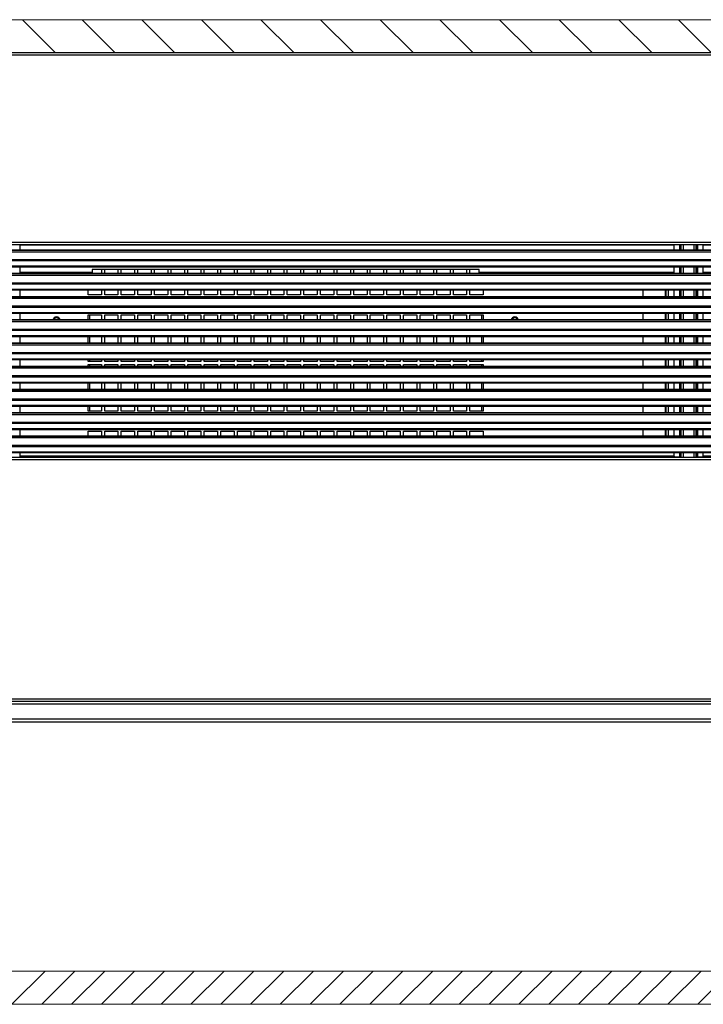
# Model space of a CAD drawing. Header units: millimetres. Extents: x 318 to 5748, y 437 to 3804.
# Tile 4 of 20: x 1845 to 2257, y 1766 to 2360. Entities that reach past the tile are written whole.
import ezdxf

# ---------------------------------------------------------------- set-up
doc = ezdxf.new("R2010")
doc.units = ezdxf.units.MM
doc.header["$LTSCALE"] = 5

# ---------------------------------------------------------------- blocks, each defined once
blk = doc.blocks.new('SW_HATCH_0')
at = {"color": 0, "linetype": 'Continuous', "lineweight": 0}
for p, q in [((235.16, 16.28), (255.16, -3.72)), ((271.09, 16.28), (291.09, -3.72)), ((307.01, 16.28), (327.01, -3.72)), ((342.93, 16.28), (362.93, -3.72)), ((378.85, 16.28), (398.85, -3.72)), ((414.77, 16.28), (434.77, -3.72)), ((450.69, 16.28), (470.69, -3.72)), ((486.61, 16.28), (506.61, -3.72)), ((522.53, 16.28), (542.53, -3.72)), ((558.45, 16.28), (578.45, -3.72)), ((594.38, 16.28), (614.38, -3.72)), ((630.3, 16.28), (650.3, -3.72))]:
    blk.add_line(p, q, dxfattribs=at)
blk = doc.blocks.new('SW_HATCH_2')
at = {"color": 0, "linetype": 'Continuous', "lineweight": 0}
for p, q in [((-1023.75, 0), (-1003.75, 20)), ((-1005.79, 0), (-985.79, 20)), ((-987.83, 0), (-967.83, 20)), ((-969.87, 0), (-949.87, 20)), ((-951.91, 0), (-931.91, 20)), ((-933.95, 0), (-913.95, 20)), ((-915.99, 0), (-895.99, 20)), ((-898.03, 0), (-878.03, 20)), ((-880.07, 0), (-860.07, 20)), ((-862.1, 0), (-842.1, 20)), ((-844.14, 0), (-824.14, 20)), ((-826.18, 0), (-806.18, 20)), ((-808.22, 0), (-788.22, 20)), ((-790.26, 0), (-770.26, 20)), ((-772.3, 0), (-752.3, 20)), ((-754.34, 0), (-734.34, 20)), ((-736.38, 0), (-716.38, 20)), ((-718.42, 0), (-698.42, 20)), ((-700.46, 0), (-680.46, 20)), ((-682.5, 0), (-662.5, 20)), ((-664.54, 0), (-644.54, 20)), ((-646.58, 0), (-626.58, 20)), ((-628.62, 0), (-608.62, 20)), ((-610.66, 0), (-590.66, 20))]:
    blk.add_line(p, q, dxfattribs=at)

msp = doc.modelspace()

# ---------------------------------------------------------------- linework, layer by layer
at = {"color": 7, "linetype": 'Continuous', "lineweight": 18}
for p, q in [((2884.39, 2359.8), (1611.48, 2359.8)), ((1611.48, 2339.8), (2884.39, 2339.8))]:
    msp.add_line(p, q, dxfattribs=at)
at = {"color": 7, "linetype": 'Continuous', "lineweight": 25}
for p, q in [((2700.39, 2339.8), (1795.39, 2339.8)), ((1795.39, 2338.6), (2700.39, 2338.6)), ((2700.39, 2225.6), (1795.39, 2225.6)), ((1795.39, 2224.4), (2700.39, 2224.4)), ((2699.44, 2220.86), (1796.44, 2220.86)), ((1796.44, 2220.83), (2699.44, 2220.83)), ((1796.44, 2219.93), (2699.44, 2219.93)), ((1845.25, 2220.86), (1845.25, 2224.4)), ((2239.13, 2220.86), (2239.13, 2224.4)), ((2242.63, 2224.2), (2242.63, 2224.4)), ((2243.13, 2224.2), (2242.63, 2224.2)), ((2243.13, 2224.2), (2243.13, 2220.86)), ((2243.36, 2224.2), (2243.13, 2224.2)), ((2244.85, 2224.2), (2243.36, 2224.2)), ((2251.02, 2224.2), (2244.85, 2224.2)), ((2252.52, 2224.2), (2251.02, 2224.2)), ((2252.75, 2224.2), (2252.52, 2224.2)), ((2252.75, 2224.2), (2252.75, 2220.86)), ((2252.75, 2224.2), (2253.24, 2224.2)), ((2253.24, 2224.4), (2253.24, 2224.2)), ((2256.75, 2220.86), (2256.75, 2224.4)), ((1796.44, 2215.31), (2699.44, 2215.31)), ((1796.44, 2214.6), (2699.44, 2214.6)), ((2699.44, 2211.22), (1796.44, 2211.22)), ((1796.44, 2210.93), (2699.44, 2210.93)), ((1845.25, 2206.86), (1845.25, 2210.93)), ((1888.69, 2207.4), (1845.25, 2207.4)), ((1886.19, 2206.86), (1886.19, 2207.4)), ((2121.69, 2209.33), (1888.69, 2209.33)), ((1888.69, 2209.33), (1888.69, 2207.4)), ((1894.19, 2209.33), (1894.19, 2206.86)), ((1896.19, 2206.86), (1896.19, 2209.33)), ((1904.19, 2209.33), (1904.19, 2206.86)), ((1906.19, 2206.86), (1906.19, 2209.33)), ((1914.19, 2209.33), (1914.19, 2206.86)), ((1916.19, 2206.86), (1916.19, 2209.33)), ((1924.19, 2209.33), (1924.19, 2206.86)), ((1926.19, 2206.86), (1926.19, 2209.33)), ((1934.19, 2209.33), (1934.19, 2206.86)), ((1936.19, 2206.86), (1936.19, 2209.33)), ((1944.19, 2209.33), (1944.19, 2206.86)), ((1946.19, 2206.86), (1946.19, 2209.33)), ((1954.19, 2209.33), (1954.19, 2206.86)), ((1956.19, 2206.86), (1956.19, 2209.33)), ((1964.19, 2209.33), (1964.19, 2206.86)), ((1966.19, 2206.86), (1966.19, 2209.33)), ((1974.19, 2209.33), (1974.19, 2206.86)), ((1976.19, 2206.86), (1976.19, 2209.33)), ((1984.19, 2209.33), (1984.19, 2206.86)), ((1986.19, 2206.86), (1986.19, 2209.33)), ((1994.19, 2209.33), (1994.19, 2206.86)), ((1996.19, 2206.86), (1996.19, 2209.33)), ((2004.19, 2209.33), (2004.19, 2206.86)), ((2006.19, 2206.86), (2006.19, 2209.33)), ((2014.19, 2209.33), (2014.19, 2206.86)), ((2016.19, 2206.86), (2016.19, 2209.33)), ((2024.19, 2209.33), (2024.19, 2206.86)), ((2026.19, 2206.86), (2026.19, 2209.33)), ((2034.19, 2209.33), (2034.19, 2206.86)), ((2036.19, 2206.86), (2036.19, 2209.33)), ((2044.19, 2209.33), (2044.19, 2206.86)), ((2046.19, 2206.86), (2046.19, 2209.33)), ((2054.19, 2209.33), (2054.19, 2206.86)), ((2056.19, 2206.86), (2056.19, 2209.33)), ((2064.19, 2209.33), (2064.19, 2206.86)), ((2066.19, 2206.86), (2066.19, 2209.33)), ((2074.19, 2209.33), (2074.19, 2206.86)), ((2076.19, 2206.86), (2076.19, 2209.33)), ((2084.19, 2209.33), (2084.19, 2206.86)), ((2086.19, 2206.86), (2086.19, 2209.33)), ((2094.19, 2209.33), (2094.19, 2206.86)), ((2096.19, 2206.86), (2096.19, 2209.33)), ((2104.19, 2209.33), (2104.19, 2206.86)), ((2106.19, 2206.86), (2106.19, 2209.33)), ((2114.19, 2209.33), (2114.19, 2206.86)), ((2116.19, 2206.86), (2116.19, 2209.33)), ((2121.69, 2207.4), (2121.69, 2209.33)), ((2239.13, 2207.4), (2121.69, 2207.4)), ((2124.19, 2207.4), (2124.19, 2206.86)), ((2220.39, 2207.4), (2220.39, 2206.86)), ((2234.39, 2206.86), (2234.39, 2207.4)), ((2239.13, 2206.86), (2239.13, 2210.93)), ((2243.13, 2210.93), (2243.13, 2206.86)), ((2243.36, 2210.81), (2243.18, 2210.81)), ((2244.85, 2210.81), (2243.36, 2210.81)), ((2251.02, 2210.81), (2244.85, 2210.81)), ((2245.92, 2210.93), (2245.99, 2210.81)), ((2249.79, 2210.81), (2249.86, 2210.93)), ((2252.52, 2210.81), (2251.02, 2210.81)), ((2252.69, 2210.81), (2252.52, 2210.81)), ((2252.75, 2210.93), (2252.75, 2206.86)), ((2256.75, 2206.86), (2256.75, 2210.93)), ((2374.09, 2207.4), (2256.75, 2207.4)), ((2699.44, 2206.86), (1796.44, 2206.86)), ((1796.44, 2206.83), (2699.44, 2206.83)), ((1796.44, 2205.93), (2699.44, 2205.93)), ((1796.44, 2201.31), (2699.44, 2201.31)), ((1796.44, 2200.6), (2699.44, 2200.6)), ((2699.44, 2197.22), (1796.44, 2197.22)), ((1796.44, 2196.93), (2699.44, 2196.93)), ((1845.25, 2192.86), (1845.25, 2196.93)), ((1886.19, 2193.91), (1886.19, 2196.93)), ((1894.19, 2196.93), (1894.19, 2193.91)), ((1896.19, 2193.91), (1896.19, 2196.93)), ((1904.19, 2196.93), (1904.19, 2193.91)), ((1906.19, 2193.91), (1906.19, 2196.93)), ((1914.19, 2196.93), (1914.19, 2193.91)), ((1916.19, 2193.91), (1916.19, 2196.93)), ((1924.19, 2196.93), (1924.19, 2193.91)), ((1926.19, 2193.91), (1926.19, 2196.93)), ((1934.19, 2196.93), (1934.19, 2193.91)), ((1936.19, 2193.91), (1936.19, 2196.93)), ((1944.19, 2196.93), (1944.19, 2193.91)), ((1946.19, 2193.91), (1946.19, 2196.93)), ((1954.19, 2196.93), (1954.19, 2193.91)), ((1956.19, 2193.91), (1956.19, 2196.93)), ((1964.19, 2196.93), (1964.19, 2193.91)), ((1966.19, 2193.91), (1966.19, 2196.93)), ((1974.19, 2196.93), (1974.19, 2193.91)), ((1976.19, 2193.91), (1976.19, 2196.93)), ((1984.19, 2196.93), (1984.19, 2193.91)), ((1986.19, 2193.91), (1986.19, 2196.93)), ((1994.19, 2196.93), (1994.19, 2193.91)), ((1996.19, 2193.91), (1996.19, 2196.93)), ((2004.19, 2196.93), (2004.19, 2193.91)), ((2006.19, 2193.91), (2006.19, 2196.93)), ((2014.19, 2196.93), (2014.19, 2193.91)), ((2016.19, 2193.91), (2016.19, 2196.93)), ((2024.19, 2196.93), (2024.19, 2193.91)), ((2026.19, 2193.91), (2026.19, 2196.93)), ((2034.19, 2196.93), (2034.19, 2193.91)), ((2036.19, 2193.91), (2036.19, 2196.93)), ((2044.19, 2196.93), (2044.19, 2193.91)), ((2046.19, 2193.91), (2046.19, 2196.93)), ((2054.19, 2196.93), (2054.19, 2193.91)), ((2056.19, 2193.91), (2056.19, 2196.93)), ((2064.19, 2196.93), (2064.19, 2193.91)), ((2066.19, 2193.91), (2066.19, 2196.93)), ((2074.19, 2196.93), (2074.19, 2193.91)), ((2076.19, 2193.91), (2076.19, 2196.93)), ((2084.19, 2196.93), (2084.19, 2193.91)), ((2086.19, 2193.91), (2086.19, 2196.93)), ((2094.19, 2196.93), (2094.19, 2193.91)), ((2096.19, 2193.91), (2096.19, 2196.93)), ((2104.19, 2196.93), (2104.19, 2193.91)), ((2106.19, 2193.91), (2106.19, 2196.93)), ((2114.19, 2196.93), (2114.19, 2193.91)), ((2116.19, 2193.91), (2116.19, 2196.93)), ((2124.19, 2196.93), (2124.19, 2193.91)), ((2220.39, 2196.93), (2220.39, 2192.86)), ((2234.39, 2192.86), (2234.39, 2196.93)), ((2239.13, 2192.86), (2239.13, 2196.93)), ((2243.13, 2196.93), (2243.13, 2192.86)), ((2243.36, 2196.81), (2243.18, 2196.81)), ((2244.85, 2196.81), (2243.36, 2196.81)), ((2251.02, 2196.81), (2244.85, 2196.81)), ((2252.52, 2196.81), (2251.02, 2196.81)), ((2252.69, 2196.81), (2252.52, 2196.81)), ((2252.75, 2196.93), (2252.75, 2192.86)), ((2256.75, 2192.86), (2256.75, 2196.93)), ((2699.44, 2192.86), (1796.44, 2192.86)), ((1796.44, 2192.83), (2699.44, 2192.83)), ((1796.44, 2191.93), (2699.44, 2191.93)), ((1894.19, 2193.91), (1886.19, 2193.91)), ((1904.19, 2193.91), (1896.19, 2193.91)), ((1914.19, 2193.91), (1906.19, 2193.91)), ((1924.19, 2193.91), (1916.19, 2193.91)), ((1934.19, 2193.91), (1926.19, 2193.91)), ((1944.19, 2193.91), (1936.19, 2193.91)), ((1954.19, 2193.91), (1946.19, 2193.91)), ((1964.19, 2193.91), (1956.19, 2193.91)), ((1974.19, 2193.91), (1966.19, 2193.91)), ((1984.19, 2193.91), (1976.19, 2193.91)), ((1994.19, 2193.91), (1986.19, 2193.91)), ((2004.19, 2193.91), (1996.19, 2193.91)), ((2014.19, 2193.91), (2006.19, 2193.91)), ((2024.19, 2193.91), (2016.19, 2193.91)), ((2034.19, 2193.91), (2026.19, 2193.91)), ((2044.19, 2193.91), (2036.19, 2193.91)), ((2054.19, 2193.91), (2046.19, 2193.91)), ((2064.19, 2193.91), (2056.19, 2193.91)), ((2074.19, 2193.91), (2066.19, 2193.91)), ((2084.19, 2193.91), (2076.19, 2193.91)), ((2094.19, 2193.91), (2086.19, 2193.91)), ((2104.19, 2193.91), (2096.19, 2193.91)), ((2114.19, 2193.91), (2106.19, 2193.91)), ((2124.19, 2193.91), (2116.19, 2193.91)), ((1796.44, 2187.31), (2699.44, 2187.31)), ((1796.44, 2186.6), (2699.44, 2186.6)), ((2699.44, 2183.22), (1796.44, 2183.22)), ((1796.44, 2182.93), (2699.44, 2182.93)), ((2699.44, 2178.86), (1796.44, 2178.86)), ((1796.44, 2178.83), (2699.44, 2178.83)), ((1796.44, 2177.93), (2699.44, 2177.93)), ((1845.25, 2178.86), (1845.25, 2182.93)), ((1886.19, 2181.91), (1894.19, 2181.91)), ((1886.19, 2178.86), (1886.19, 2181.91)), ((1894.19, 2181.91), (1894.19, 2178.86)), ((1896.19, 2181.91), (1904.19, 2181.91)), ((1896.19, 2178.86), (1896.19, 2181.91)), ((1904.19, 2181.91), (1904.19, 2178.86)), ((1906.19, 2181.91), (1914.19, 2181.91)), ((1906.19, 2178.86), (1906.19, 2181.91)), ((1914.19, 2181.91), (1914.19, 2178.86)), ((1916.19, 2181.91), (1924.19, 2181.91)), ((1916.19, 2178.86), (1916.19, 2181.91)), ((1924.19, 2181.91), (1924.19, 2178.86)), ((1926.19, 2181.91), (1934.19, 2181.91)), ((1926.19, 2178.86), (1926.19, 2181.91)), ((1934.19, 2181.91), (1934.19, 2178.86)), ((1936.19, 2181.91), (1944.19, 2181.91)), ((1936.19, 2178.86), (1936.19, 2181.91)), ((1944.19, 2181.91), (1944.19, 2178.86)), ((1946.19, 2181.91), (1954.19, 2181.91)), ((1946.19, 2178.86), (1946.19, 2181.91)), ((1954.19, 2181.91), (1954.19, 2178.86)), ((1956.19, 2181.91), (1964.19, 2181.91)), ((1956.19, 2178.86), (1956.19, 2181.91)), ((1964.19, 2181.91), (1964.19, 2178.86)), ((1966.19, 2181.91), (1974.19, 2181.91)), ((1966.19, 2178.86), (1966.19, 2181.91)), ((1974.19, 2181.91), (1974.19, 2178.86)), ((1976.19, 2181.91), (1984.19, 2181.91)), ((1976.19, 2178.86), (1976.19, 2181.91)), ((1984.19, 2181.91), (1984.19, 2178.86)), ((1986.19, 2181.91), (1994.19, 2181.91)), ((1986.19, 2178.86), (1986.19, 2181.91)), ((1994.19, 2181.91), (1994.19, 2178.86)), ((1996.19, 2181.91), (2004.19, 2181.91)), ((1996.19, 2178.86), (1996.19, 2181.91)), ((2004.19, 2181.91), (2004.19, 2178.86)), ((2006.19, 2181.91), (2014.19, 2181.91)), ((2006.19, 2178.86), (2006.19, 2181.91)), ((2014.19, 2181.91), (2014.19, 2178.86)), ((2016.19, 2181.91), (2024.19, 2181.91)), ((2016.19, 2178.86), (2016.19, 2181.91)), ((2024.19, 2181.91), (2024.19, 2178.86)), ((2026.19, 2181.91), (2034.19, 2181.91)), ((2026.19, 2178.86), (2026.19, 2181.91)), ((2034.19, 2181.91), (2034.19, 2178.86)), ((2036.19, 2181.91), (2044.19, 2181.91)), ((2036.19, 2178.86), (2036.19, 2181.91)), ((2044.19, 2181.91), (2044.19, 2178.86)), ((2046.19, 2181.91), (2054.19, 2181.91)), ((2046.19, 2178.86), (2046.19, 2181.91)), ((2054.19, 2181.91), (2054.19, 2178.86)), ((2056.19, 2181.91), (2064.19, 2181.91)), ((2056.19, 2178.86), (2056.19, 2181.91)), ((2064.19, 2181.91), (2064.19, 2178.86)), ((2066.19, 2181.91), (2074.19, 2181.91)), ((2066.19, 2178.86), (2066.19, 2181.91)), ((2074.19, 2181.91), (2074.19, 2178.86)), ((2076.19, 2181.91), (2084.19, 2181.91)), ((2076.19, 2178.86), (2076.19, 2181.91)), ((2084.19, 2181.91), (2084.19, 2178.86)), ((2086.19, 2181.91), (2094.19, 2181.91)), ((2086.19, 2178.86), (2086.19, 2181.91)), ((2094.19, 2181.91), (2094.19, 2178.86)), ((2096.19, 2181.91), (2104.19, 2181.91)), ((2096.19, 2178.86), (2096.19, 2181.91)), ((2104.19, 2181.91), (2104.19, 2178.86)), ((2106.19, 2181.91), (2114.19, 2181.91)), ((2106.19, 2178.86), (2106.19, 2181.91)), ((2114.19, 2181.91), (2114.19, 2178.86)), ((2116.19, 2181.91), (2124.19, 2181.91)), ((2116.19, 2178.86), (2116.19, 2181.91)), ((2124.19, 2181.91), (2124.19, 2178.86)), ((2220.39, 2182.93), (2220.39, 2178.86)), ((2234.39, 2178.86), (2234.39, 2182.93)), ((2239.13, 2178.86), (2239.13, 2182.93)), ((2243.13, 2182.93), (2243.13, 2178.86)), ((2243.36, 2182.81), (2243.18, 2182.81)), ((2244.85, 2182.81), (2243.36, 2182.81)), ((2251.02, 2182.81), (2244.85, 2182.81)), ((2252.52, 2182.81), (2251.02, 2182.81)), ((2252.69, 2182.81), (2252.52, 2182.81)), ((2252.75, 2182.93), (2252.75, 2178.86)), ((2256.75, 2178.86), (2256.75, 2182.93)), ((1796.44, 2173.31), (2699.44, 2173.31)), ((1796.44, 2172.6), (2699.44, 2172.6)), ((2699.44, 2169.22), (1796.44, 2169.22)), ((1796.44, 2168.93), (2699.44, 2168.93)), ((1845.25, 2164.86), (1845.25, 2168.93)), ((1886.19, 2164.86), (1886.19, 2168.93)), ((1894.19, 2168.93), (1894.19, 2164.86)), ((1896.19, 2164.86), (1896.19, 2168.93)), ((1904.19, 2168.93), (1904.19, 2164.86)), ((1906.19, 2164.86), (1906.19, 2168.93)), ((1914.19, 2168.93), (1914.19, 2164.86)), ((1916.19, 2164.86), (1916.19, 2168.93)), ((1924.19, 2168.93), (1924.19, 2164.86)), ((1926.19, 2164.86), (1926.19, 2168.93)), ((1934.19, 2168.93), (1934.19, 2164.86)), ((1936.19, 2164.86), (1936.19, 2168.93)), ((1944.19, 2168.93), (1944.19, 2164.86)), ((1946.19, 2164.86), (1946.19, 2168.93)), ((1954.19, 2168.93), (1954.19, 2164.86)), ((1956.19, 2164.86), (1956.19, 2168.93)), ((1964.19, 2168.93), (1964.19, 2164.86)), ((1966.19, 2164.86), (1966.19, 2168.93)), ((1974.19, 2168.93), (1974.19, 2164.86)), ((1976.19, 2164.86), (1976.19, 2168.93)), ((1984.19, 2168.93), (1984.19, 2164.86)), ((1986.19, 2164.86), (1986.19, 2168.93)), ((1994.19, 2168.93), (1994.19, 2164.86)), ((1996.19, 2164.86), (1996.19, 2168.93)), ((2004.19, 2168.93), (2004.19, 2164.86)), ((2006.19, 2164.86), (2006.19, 2168.93)), ((2014.19, 2168.93), (2014.19, 2164.86)), ((2016.19, 2164.86), (2016.19, 2168.93)), ((2024.19, 2168.93), (2024.19, 2164.86)), ((2026.19, 2164.86), (2026.19, 2168.93)), ((2034.19, 2168.93), (2034.19, 2164.86)), ((2036.19, 2164.86), (2036.19, 2168.93)), ((2044.19, 2168.93), (2044.19, 2164.86)), ((2046.19, 2164.86), (2046.19, 2168.93)), ((2054.19, 2168.93), (2054.19, 2164.86)), ((2056.19, 2164.86), (2056.19, 2168.93)), ((2064.19, 2168.93), (2064.19, 2164.86)), ((2066.19, 2164.86), (2066.19, 2168.93)), ((2074.19, 2168.93), (2074.19, 2164.86)), ((2076.19, 2164.86), (2076.19, 2168.93)), ((2084.19, 2168.93), (2084.19, 2164.86)), ((2086.19, 2164.86), (2086.19, 2168.93)), ((2094.19, 2168.93), (2094.19, 2164.86)), ((2096.19, 2164.86), (2096.19, 2168.93)), ((2104.19, 2168.93), (2104.19, 2164.86)), ((2106.19, 2164.86), (2106.19, 2168.93)), ((2114.19, 2168.93), (2114.19, 2164.86)), ((2116.19, 2164.86), (2116.19, 2168.93)), ((2124.19, 2168.93), (2124.19, 2164.86)), ((2220.39, 2168.93), (2220.39, 2164.86)), ((2234.39, 2164.86), (2234.39, 2168.93)), ((2239.13, 2164.86), (2239.13, 2168.93)), ((2243.13, 2168.93), (2243.13, 2164.86)), ((2243.36, 2168.81), (2243.18, 2168.81)), ((2244.85, 2168.81), (2243.36, 2168.81)), ((2251.02, 2168.81), (2244.85, 2168.81)), ((2252.52, 2168.81), (2251.02, 2168.81)), ((2252.69, 2168.81), (2252.52, 2168.81)), ((2252.75, 2168.93), (2252.75, 2164.86)), ((2256.75, 2164.86), (2256.75, 2168.93)), ((2699.44, 2164.86), (1796.44, 2164.86)), ((1796.44, 2164.83), (2699.44, 2164.83)), ((1796.44, 2163.93), (2699.44, 2163.93)), ((1796.44, 2159.31), (2699.44, 2159.31)), ((1796.44, 2158.6), (2699.44, 2158.6)), ((2699.44, 2155.22), (1796.44, 2155.22)), ((1796.44, 2154.93), (2699.44, 2154.93)), ((1845.25, 2150.86), (1845.25, 2154.93)), ((1886.19, 2153.91), (1886.19, 2154.93)), ((1894.19, 2154.93), (1894.19, 2153.91)), ((1896.19, 2153.91), (1896.19, 2154.93)), ((1904.19, 2154.93), (1904.19, 2153.91)), ((1906.19, 2153.91), (1906.19, 2154.93)), ((1914.19, 2154.93), (1914.19, 2153.91)), ((1916.19, 2153.91), (1916.19, 2154.93)), ((1924.19, 2154.93), (1924.19, 2153.91)), ((1926.19, 2153.91), (1926.19, 2154.93)), ((1934.19, 2154.93), (1934.19, 2153.91)), ((1936.19, 2153.91), (1936.19, 2154.93)), ((1944.19, 2154.93), (1944.19, 2153.91)), ((1946.19, 2153.91), (1946.19, 2154.93)), ((1954.19, 2154.93), (1954.19, 2153.91)), ((1956.19, 2153.91), (1956.19, 2154.93)), ((1964.19, 2154.93), (1964.19, 2153.91)), ((1966.19, 2153.91), (1966.19, 2154.93)), ((1974.19, 2154.93), (1974.19, 2153.91)), ((1976.19, 2153.91), (1976.19, 2154.93)), ((1984.19, 2154.93), (1984.19, 2153.91)), ((1986.19, 2153.91), (1986.19, 2154.93)), ((1994.19, 2154.93), (1994.19, 2153.91)), ((1996.19, 2153.91), (1996.19, 2154.93)), ((2004.19, 2154.93), (2004.19, 2153.91)), ((2006.19, 2153.91), (2006.19, 2154.93)), ((2014.19, 2154.93), (2014.19, 2153.91)), ((2016.19, 2153.91), (2016.19, 2154.93)), ((2024.19, 2154.93), (2024.19, 2153.91)), ((2026.19, 2153.91), (2026.19, 2154.93)), ((2034.19, 2154.93), (2034.19, 2153.91)), ((2036.19, 2153.91), (2036.19, 2154.93)), ((2044.19, 2154.93), (2044.19, 2153.91)), ((2046.19, 2153.91), (2046.19, 2154.93)), ((2054.19, 2154.93), (2054.19, 2153.91)), ((2056.19, 2153.91), (2056.19, 2154.93)), ((2064.19, 2154.93), (2064.19, 2153.91)), ((2066.19, 2153.91), (2066.19, 2154.93)), ((2074.19, 2154.93), (2074.19, 2153.91)), ((2076.19, 2153.91), (2076.19, 2154.93)), ((2084.19, 2154.93), (2084.19, 2153.91)), ((2086.19, 2153.91), (2086.19, 2154.93)), ((2094.19, 2154.93), (2094.19, 2153.91)), ((2096.19, 2153.91), (2096.19, 2154.93)), ((2104.19, 2154.93), (2104.19, 2153.91)), ((2106.19, 2153.91), (2106.19, 2154.93)), ((2114.19, 2154.93), (2114.19, 2153.91)), ((2116.19, 2153.91), (2116.19, 2154.93)), ((2124.19, 2154.93), (2124.19, 2153.91)), ((2220.39, 2154.93), (2220.39, 2150.86)), ((2234.39, 2150.86), (2234.39, 2154.93)), ((2239.13, 2150.86), (2239.13, 2154.93)), ((2243.13, 2154.93), (2243.13, 2150.86)), ((2243.36, 2154.81), (2243.18, 2154.81)), ((2244.85, 2154.81), (2243.36, 2154.81)), ((2251.02, 2154.81), (2244.85, 2154.81)), ((2252.52, 2154.81), (2251.02, 2154.81)), ((2252.69, 2154.81), (2252.52, 2154.81)), ((2252.75, 2154.93), (2252.75, 2150.86)), ((2256.75, 2150.86), (2256.75, 2154.93)), ((2699.44, 2150.86), (1796.44, 2150.86)), ((1796.44, 2150.83), (2699.44, 2150.83)), ((1796.44, 2149.93), (2699.44, 2149.93)), ((1894.19, 2153.91), (1886.19, 2153.91)), ((1886.19, 2151.91), (1894.19, 2151.91)), ((1886.19, 2150.86), (1886.19, 2151.91)), ((1894.19, 2151.91), (1894.19, 2150.86)), ((1904.19, 2153.91), (1896.19, 2153.91)), ((1896.19, 2151.91), (1904.19, 2151.91)), ((1896.19, 2150.86), (1896.19, 2151.91)), ((1904.19, 2151.91), (1904.19, 2150.86)), ((1914.19, 2153.91), (1906.19, 2153.91)), ((1906.19, 2151.91), (1914.19, 2151.91)), ((1906.19, 2150.86), (1906.19, 2151.91)), ((1914.19, 2151.91), (1914.19, 2150.86)), ((1924.19, 2153.91), (1916.19, 2153.91)), ((1916.19, 2151.91), (1924.19, 2151.91)), ((1916.19, 2150.86), (1916.19, 2151.91)), ((1924.19, 2151.91), (1924.19, 2150.86)), ((1934.19, 2153.91), (1926.19, 2153.91)), ((1926.19, 2151.91), (1934.19, 2151.91)), ((1926.19, 2150.86), (1926.19, 2151.91)), ((1934.19, 2151.91), (1934.19, 2150.86)), ((1944.19, 2153.91), (1936.19, 2153.91)), ((1936.19, 2151.91), (1944.19, 2151.91)), ((1936.19, 2150.86), (1936.19, 2151.91)), ((1944.19, 2151.91), (1944.19, 2150.86)), ((1954.19, 2153.91), (1946.19, 2153.91)), ((1946.19, 2151.91), (1954.19, 2151.91)), ((1946.19, 2150.86), (1946.19, 2151.91)), ((1954.19, 2151.91), (1954.19, 2150.86)), ((1964.19, 2153.91), (1956.19, 2153.91)), ((1956.19, 2151.91), (1964.19, 2151.91)), ((1956.19, 2150.86), (1956.19, 2151.91)), ((1964.19, 2151.91), (1964.19, 2150.86)), ((1974.19, 2153.91), (1966.19, 2153.91)), ((1966.19, 2151.91), (1974.19, 2151.91)), ((1966.19, 2150.86), (1966.19, 2151.91)), ((1974.19, 2151.91), (1974.19, 2150.86)), ((1984.19, 2153.91), (1976.19, 2153.91)), ((1976.19, 2151.91), (1984.19, 2151.91)), ((1976.19, 2150.86), (1976.19, 2151.91)), ((1984.19, 2151.91), (1984.19, 2150.86)), ((1994.19, 2153.91), (1986.19, 2153.91)), ((1986.19, 2151.91), (1994.19, 2151.91)), ((1986.19, 2150.86), (1986.19, 2151.91)), ((1994.19, 2151.91), (1994.19, 2150.86)), ((2004.19, 2153.91), (1996.19, 2153.91)), ((1996.19, 2151.91), (2004.19, 2151.91)), ((1996.19, 2150.86), (1996.19, 2151.91)), ((2004.19, 2151.91), (2004.19, 2150.86)), ((2014.19, 2153.91), (2006.19, 2153.91)), ((2006.19, 2151.91), (2014.19, 2151.91)), ((2006.19, 2150.86), (2006.19, 2151.91)), ((2014.19, 2151.91), (2014.19, 2150.86)), ((2024.19, 2153.91), (2016.19, 2153.91)), ((2016.19, 2151.91), (2024.19, 2151.91)), ((2016.19, 2150.86), (2016.19, 2151.91)), ((2024.19, 2151.91), (2024.19, 2150.86)), ((2034.19, 2153.91), (2026.19, 2153.91)), ((2026.19, 2151.91), (2034.19, 2151.91)), ((2026.19, 2150.86), (2026.19, 2151.91)), ((2034.19, 2151.91), (2034.19, 2150.86)), ((2044.19, 2153.91), (2036.19, 2153.91)), ((2036.19, 2151.91), (2044.19, 2151.91)), ((2036.19, 2150.86), (2036.19, 2151.91)), ((2044.19, 2151.91), (2044.19, 2150.86)), ((2054.19, 2153.91), (2046.19, 2153.91)), ((2046.19, 2151.91), (2054.19, 2151.91)), ((2046.19, 2150.86), (2046.19, 2151.91)), ((2054.19, 2151.91), (2054.19, 2150.86)), ((2064.19, 2153.91), (2056.19, 2153.91)), ((2056.19, 2151.91), (2064.19, 2151.91)), ((2056.19, 2150.86), (2056.19, 2151.91)), ((2064.19, 2151.91), (2064.19, 2150.86)), ((2074.19, 2153.91), (2066.19, 2153.91)), ((2066.19, 2151.91), (2074.19, 2151.91)), ((2066.19, 2150.86), (2066.19, 2151.91)), ((2074.19, 2151.91), (2074.19, 2150.86)), ((2084.19, 2153.91), (2076.19, 2153.91)), ((2076.19, 2151.91), (2084.19, 2151.91)), ((2076.19, 2150.86), (2076.19, 2151.91)), ((2084.19, 2151.91), (2084.19, 2150.86)), ((2094.19, 2153.91), (2086.19, 2153.91)), ((2086.19, 2151.91), (2094.19, 2151.91)), ((2086.19, 2150.86), (2086.19, 2151.91)), ((2094.19, 2151.91), (2094.19, 2150.86)), ((2104.19, 2153.91), (2096.19, 2153.91)), ((2096.19, 2151.91), (2104.19, 2151.91)), ((2096.19, 2150.86), (2096.19, 2151.91)), ((2104.19, 2151.91), (2104.19, 2150.86)), ((2114.19, 2153.91), (2106.19, 2153.91)), ((2106.19, 2151.91), (2114.19, 2151.91)), ((2106.19, 2150.86), (2106.19, 2151.91)), ((2114.19, 2151.91), (2114.19, 2150.86)), ((2124.19, 2153.91), (2116.19, 2153.91)), ((2116.19, 2151.91), (2124.19, 2151.91)), ((2116.19, 2150.86), (2116.19, 2151.91)), ((2124.19, 2151.91), (2124.19, 2150.86)), ((1796.44, 2145.31), (2699.44, 2145.31)), ((1796.44, 2144.6), (2699.44, 2144.6)), ((2699.44, 2141.22), (1796.44, 2141.22)), ((1796.44, 2140.93), (2699.44, 2140.93)), ((2699.44, 2136.86), (1796.44, 2136.86)), ((1796.44, 2136.83), (2699.44, 2136.83)), ((1845.25, 2136.86), (1845.25, 2140.93)), ((1886.19, 2136.86), (1886.19, 2140.93)), ((1894.19, 2140.93), (1894.19, 2136.86)), ((1896.19, 2136.86), (1896.19, 2140.93)), ((1904.19, 2140.93), (1904.19, 2136.86)), ((1906.19, 2136.86), (1906.19, 2140.93)), ((1914.19, 2140.93), (1914.19, 2136.86)), ((1916.19, 2136.86), (1916.19, 2140.93)), ((1924.19, 2140.93), (1924.19, 2136.86)), ((1926.19, 2136.86), (1926.19, 2140.93)), ((1934.19, 2140.93), (1934.19, 2136.86)), ((1936.19, 2136.86), (1936.19, 2140.93)), ((1944.19, 2140.93), (1944.19, 2136.86)), ((1946.19, 2136.86), (1946.19, 2140.93)), ((1954.19, 2140.93), (1954.19, 2136.86)), ((1956.19, 2136.86), (1956.19, 2140.93)), ((1964.19, 2140.93), (1964.19, 2136.86)), ((1966.19, 2136.86), (1966.19, 2140.93)), ((1974.19, 2140.93), (1974.19, 2136.86)), ((1976.19, 2136.86), (1976.19, 2140.93)), ((1984.19, 2140.93), (1984.19, 2136.86)), ((1986.19, 2136.86), (1986.19, 2140.93)), ((1994.19, 2140.93), (1994.19, 2136.86)), ((1996.19, 2136.86), (1996.19, 2140.93)), ((2004.19, 2140.93), (2004.19, 2136.86)), ((2006.19, 2136.86), (2006.19, 2140.93)), ((2014.19, 2140.93), (2014.19, 2136.86)), ((2016.19, 2136.86), (2016.19, 2140.93)), ((2024.19, 2140.93), (2024.19, 2136.86)), ((2026.19, 2136.86), (2026.19, 2140.93)), ((2034.19, 2140.93), (2034.19, 2136.86)), ((2036.19, 2136.86), (2036.19, 2140.93)), ((2044.19, 2140.93), (2044.19, 2136.86)), ((2046.19, 2136.86), (2046.19, 2140.93)), ((2054.19, 2140.93), (2054.19, 2136.86)), ((2056.19, 2136.86), (2056.19, 2140.93)), ((2064.19, 2140.93), (2064.19, 2136.86)), ((2066.19, 2136.86), (2066.19, 2140.93)), ((2074.19, 2140.93), (2074.19, 2136.86)), ((2076.19, 2136.86), (2076.19, 2140.93)), ((2084.19, 2140.93), (2084.19, 2136.86)), ((2086.19, 2136.86), (2086.19, 2140.93)), ((2094.19, 2140.93), (2094.19, 2136.86)), ((2096.19, 2136.86), (2096.19, 2140.93)), ((2104.19, 2140.93), (2104.19, 2136.86)), ((2106.19, 2136.86), (2106.19, 2140.93)), ((2114.19, 2140.93), (2114.19, 2136.86)), ((2116.19, 2136.86), (2116.19, 2140.93)), ((2124.19, 2140.93), (2124.19, 2136.86)), ((2220.39, 2140.93), (2220.39, 2136.86)), ((2234.39, 2136.86), (2234.39, 2140.93)), ((2239.13, 2136.86), (2239.13, 2140.93)), ((2243.13, 2140.93), (2243.13, 2136.86)), ((2243.36, 2140.81), (2243.18, 2140.81)), ((2244.85, 2140.81), (2243.36, 2140.81)), ((2251.02, 2140.81), (2244.85, 2140.81)), ((2252.52, 2140.81), (2251.02, 2140.81)), ((2252.69, 2140.81), (2252.52, 2140.81)), ((2252.75, 2140.93), (2252.75, 2136.86)), ((2256.75, 2136.86), (2256.75, 2140.93)), ((1796.44, 2135.93), (2699.44, 2135.93)), ((1796.44, 2131.31), (2699.44, 2131.31)), ((1796.44, 2130.6), (2699.44, 2130.6)), ((2699.44, 2127.22), (1796.44, 2127.22)), ((1796.44, 2126.93), (2699.44, 2126.93)), ((1845.25, 2122.86), (1845.25, 2126.93)), ((1886.19, 2123.91), (1886.19, 2126.93)), ((1894.19, 2126.93), (1894.19, 2123.91)), ((1896.19, 2123.91), (1896.19, 2126.93)), ((1904.19, 2126.93), (1904.19, 2123.91)), ((1906.19, 2123.91), (1906.19, 2126.93)), ((1914.19, 2126.93), (1914.19, 2123.91)), ((1916.19, 2123.91), (1916.19, 2126.93)), ((1924.19, 2126.93), (1924.19, 2123.91)), ((1926.19, 2123.91), (1926.19, 2126.93)), ((1934.19, 2126.93), (1934.19, 2123.91)), ((1936.19, 2123.91), (1936.19, 2126.93)), ((1944.19, 2126.93), (1944.19, 2123.91)), ((1946.19, 2123.91), (1946.19, 2126.93)), ((1954.19, 2126.93), (1954.19, 2123.91)), ((1956.19, 2123.91), (1956.19, 2126.93)), ((1964.19, 2126.93), (1964.19, 2123.91)), ((1966.19, 2123.91), (1966.19, 2126.93)), ((1974.19, 2126.93), (1974.19, 2123.91)), ((1976.19, 2123.91), (1976.19, 2126.93)), ((1984.19, 2126.93), (1984.19, 2123.91)), ((1986.19, 2123.91), (1986.19, 2126.93)), ((1994.19, 2126.93), (1994.19, 2123.91)), ((1996.19, 2123.91), (1996.19, 2126.93)), ((2004.19, 2126.93), (2004.19, 2123.91)), ((2006.19, 2123.91), (2006.19, 2126.93)), ((2014.19, 2126.93), (2014.19, 2123.91)), ((2016.19, 2123.91), (2016.19, 2126.93)), ((2024.19, 2126.93), (2024.19, 2123.91)), ((2026.19, 2123.91), (2026.19, 2126.93)), ((2034.19, 2126.93), (2034.19, 2123.91)), ((2036.19, 2123.91), (2036.19, 2126.93)), ((2044.19, 2126.93), (2044.19, 2123.91)), ((2046.19, 2123.91), (2046.19, 2126.93)), ((2054.19, 2126.93), (2054.19, 2123.91)), ((2056.19, 2123.91), (2056.19, 2126.93)), ((2064.19, 2126.93), (2064.19, 2123.91)), ((2066.19, 2123.91), (2066.19, 2126.93)), ((2074.19, 2126.93), (2074.19, 2123.91)), ((2076.19, 2123.91), (2076.19, 2126.93)), ((2084.19, 2126.93), (2084.19, 2123.91)), ((2086.19, 2123.91), (2086.19, 2126.93)), ((2094.19, 2126.93), (2094.19, 2123.91)), ((2096.19, 2123.91), (2096.19, 2126.93)), ((2104.19, 2126.93), (2104.19, 2123.91)), ((2106.19, 2123.91), (2106.19, 2126.93)), ((2114.19, 2126.93), (2114.19, 2123.91)), ((2116.19, 2123.91), (2116.19, 2126.93)), ((2124.19, 2126.93), (2124.19, 2123.91)), ((2220.39, 2126.93), (2220.39, 2122.86)), ((2234.39, 2122.86), (2234.39, 2126.93)), ((2239.13, 2122.86), (2239.13, 2126.93)), ((2243.13, 2126.93), (2243.13, 2122.86)), ((2243.36, 2126.81), (2243.18, 2126.81)), ((2244.85, 2126.81), (2243.36, 2126.81)), ((2251.02, 2126.81), (2244.85, 2126.81)), ((2252.52, 2126.81), (2251.02, 2126.81)), ((2252.69, 2126.81), (2252.52, 2126.81)), ((2252.75, 2126.93), (2252.75, 2122.86)), ((2256.75, 2122.86), (2256.75, 2126.93)), ((2699.44, 2122.86), (1796.44, 2122.86)), ((1796.44, 2122.83), (2699.44, 2122.83)), ((1796.44, 2121.93), (2699.44, 2121.93)), ((1894.19, 2123.91), (1886.19, 2123.91)), ((1904.19, 2123.91), (1896.19, 2123.91)), ((1914.19, 2123.91), (1906.19, 2123.91)), ((1924.19, 2123.91), (1916.19, 2123.91)), ((1934.19, 2123.91), (1926.19, 2123.91)), ((1944.19, 2123.91), (1936.19, 2123.91)), ((1954.19, 2123.91), (1946.19, 2123.91)), ((1964.19, 2123.91), (1956.19, 2123.91)), ((1974.19, 2123.91), (1966.19, 2123.91)), ((1984.19, 2123.91), (1976.19, 2123.91)), ((1994.19, 2123.91), (1986.19, 2123.91)), ((2004.19, 2123.91), (1996.19, 2123.91)), ((2014.19, 2123.91), (2006.19, 2123.91)), ((2024.19, 2123.91), (2016.19, 2123.91)), ((2034.19, 2123.91), (2026.19, 2123.91)), ((2044.19, 2123.91), (2036.19, 2123.91)), ((2054.19, 2123.91), (2046.19, 2123.91)), ((2064.19, 2123.91), (2056.19, 2123.91)), ((2074.19, 2123.91), (2066.19, 2123.91)), ((2084.19, 2123.91), (2076.19, 2123.91)), ((2094.19, 2123.91), (2086.19, 2123.91)), ((2104.19, 2123.91), (2096.19, 2123.91)), ((2114.19, 2123.91), (2106.19, 2123.91)), ((2124.19, 2123.91), (2116.19, 2123.91)), ((1796.44, 2117.31), (2699.44, 2117.31)), ((1796.44, 2116.6), (2699.44, 2116.6)), ((2699.44, 2113.22), (1796.44, 2113.22)), ((1796.44, 2112.93), (2699.44, 2112.93)), ((1845.25, 2108.86), (1845.25, 2112.93)), ((2220.39, 2112.93), (2220.39, 2108.86)), ((2234.39, 2108.86), (2234.39, 2112.93)), ((2239.13, 2112.85), (2238.87, 2112.93)), ((2239.13, 2108.86), (2239.13, 2112.93)), ((2243.13, 2112.93), (2243.13, 2108.86)), ((2243.36, 2112.81), (2243.18, 2112.81)), ((2244.85, 2112.81), (2243.36, 2112.81)), ((2251.02, 2112.81), (2244.85, 2112.81)), ((2252.52, 2112.81), (2251.02, 2112.81)), ((2252.69, 2112.81), (2252.52, 2112.81)), ((2252.75, 2112.93), (2252.75, 2108.86)), ((2256.91, 2112.93), (2256.75, 2112.88)), ((2256.75, 2108.86), (2256.75, 2112.93)), ((2699.44, 2108.86), (1796.44, 2108.86)), ((1796.44, 2108.83), (2699.44, 2108.83)), ((1796.44, 2107.92), (2699.44, 2107.92)), ((1886.19, 2111.91), (1894.19, 2111.91)), ((1886.19, 2108.86), (1886.19, 2111.91)), ((1894.19, 2111.91), (1894.19, 2108.86)), ((1896.19, 2111.91), (1904.19, 2111.91)), ((1896.19, 2108.86), (1896.19, 2111.91)), ((1904.19, 2111.91), (1904.19, 2108.86)), ((1906.19, 2111.91), (1914.19, 2111.91)), ((1906.19, 2108.86), (1906.19, 2111.91)), ((1914.19, 2111.91), (1914.19, 2108.86)), ((1916.19, 2111.91), (1924.19, 2111.91)), ((1916.19, 2108.86), (1916.19, 2111.91)), ((1924.19, 2111.91), (1924.19, 2108.86)), ((1926.19, 2111.91), (1934.19, 2111.91)), ((1926.19, 2108.86), (1926.19, 2111.91)), ((1934.19, 2111.91), (1934.19, 2108.86)), ((1936.19, 2111.91), (1944.19, 2111.91)), ((1936.19, 2108.86), (1936.19, 2111.91)), ((1944.19, 2111.91), (1944.19, 2108.86)), ((1946.19, 2111.91), (1954.19, 2111.91)), ((1946.19, 2108.86), (1946.19, 2111.91)), ((1954.19, 2111.91), (1954.19, 2108.86)), ((1956.19, 2111.91), (1964.19, 2111.91)), ((1956.19, 2108.86), (1956.19, 2111.91)), ((1964.19, 2111.91), (1964.19, 2108.86)), ((1966.19, 2111.91), (1974.19, 2111.91)), ((1966.19, 2108.86), (1966.19, 2111.91)), ((1974.19, 2111.91), (1974.19, 2108.86)), ((1976.19, 2111.91), (1984.19, 2111.91)), ((1976.19, 2108.86), (1976.19, 2111.91)), ((1984.19, 2111.91), (1984.19, 2108.86)), ((1986.19, 2111.91), (1994.19, 2111.91)), ((1986.19, 2108.86), (1986.19, 2111.91)), ((1994.19, 2111.91), (1994.19, 2108.86)), ((1996.19, 2111.91), (2004.19, 2111.91)), ((1996.19, 2108.86), (1996.19, 2111.91)), ((2004.19, 2111.91), (2004.19, 2108.86)), ((2006.19, 2111.91), (2014.19, 2111.91)), ((2006.19, 2108.86), (2006.19, 2111.91)), ((2014.19, 2111.91), (2014.19, 2108.86)), ((2016.19, 2111.91), (2024.19, 2111.91)), ((2016.19, 2108.86), (2016.19, 2111.91)), ((2024.19, 2111.91), (2024.19, 2108.86)), ((2026.19, 2111.91), (2034.19, 2111.91)), ((2026.19, 2108.86), (2026.19, 2111.91)), ((2034.19, 2111.91), (2034.19, 2108.86)), ((2036.19, 2111.91), (2044.19, 2111.91)), ((2036.19, 2108.86), (2036.19, 2111.91)), ((2044.19, 2111.91), (2044.19, 2108.86)), ((2046.19, 2111.91), (2054.19, 2111.91)), ((2046.19, 2108.86), (2046.19, 2111.91)), ((2054.19, 2111.91), (2054.19, 2108.86)), ((2056.19, 2111.91), (2064.19, 2111.91)), ((2056.19, 2108.86), (2056.19, 2111.91)), ((2064.19, 2111.91), (2064.19, 2108.86)), ((2066.19, 2111.91), (2074.19, 2111.91)), ((2066.19, 2108.86), (2066.19, 2111.91)), ((2074.19, 2111.91), (2074.19, 2108.86)), ((2076.19, 2111.91), (2084.19, 2111.91)), ((2076.19, 2108.86), (2076.19, 2111.91)), ((2084.19, 2111.91), (2084.19, 2108.86)), ((2086.19, 2111.91), (2094.19, 2111.91)), ((2086.19, 2108.86), (2086.19, 2111.91)), ((2094.19, 2111.91), (2094.19, 2108.86)), ((2096.19, 2111.91), (2104.19, 2111.91)), ((2096.19, 2108.86), (2096.19, 2111.91)), ((2104.19, 2111.91), (2104.19, 2108.86)), ((2106.19, 2111.91), (2114.19, 2111.91)), ((2106.19, 2108.86), (2106.19, 2111.91)), ((2114.19, 2111.91), (2114.19, 2108.86)), ((2116.19, 2111.91), (2124.19, 2111.91)), ((2116.19, 2108.86), (2116.19, 2111.91)), ((2124.19, 2111.91), (2124.19, 2108.86)), ((1796.44, 2103.3), (2699.44, 2103.3)), ((1796.44, 2102.6), (2699.44, 2102.6)), ((2699.39, 2096.03), (1796.4, 2096.03)), ((2699.44, 2099.22), (1796.44, 2099.22)), ((1796.44, 2098.92), (2699.44, 2098.92)), ((1845.25, 2096.75), (1845.25, 2098.92)), ((2239.13, 2096.75), (2239.13, 2098.92)), ((2242.63, 2096.25), (2239.63, 2096.25)), ((2243.13, 2096.25), (2242.63, 2096.25)), ((2243.13, 2098.92), (2243.13, 2096.25)), ((2243.13, 2096.03), (2243.13, 2096.25)), ((2243.36, 2098.78), (2243.18, 2098.78)), ((2244.85, 2098.78), (2243.36, 2098.78)), ((2251.02, 2098.78), (2244.85, 2098.78)), ((2252.52, 2098.78), (2251.02, 2098.78)), ((2252.69, 2098.78), (2252.52, 2098.78)), ((2252.75, 2096.25), (2252.75, 2098.92)), ((2252.75, 2096.25), (2252.75, 2096.03)), ((2253.24, 2096.25), (2252.75, 2096.25)), ((2256.25, 2096.25), (2253.24, 2096.25)), ((2256.75, 2096.75), (2256.75, 2098.92)), ((2698.89, 2094.53), (1796.89, 2094.53)), ((2753.59, 1947.23), (1742.28, 1947.23)), ((1796.4, 1949.03), (2699.39, 1949.03)), ((1796.89, 1950.53), (2698.89, 1950.53)), ((2763.59, 1938.23), (1732.28, 1938.23)), ((2762.59, 1936.43), (1733.28, 1936.43))]:
    msp.add_line(p, q, dxfattribs=at)
at = {"color": 8, "linetype": 'Continuous', "lineweight": 25}
for p, q in [((2239.13, 2223.9), (1845.25, 2223.9)), ((2242.63, 2220.86), (2242.63, 2224.2)), ((2243.36, 2220.86), (2243.36, 2224.2)), ((2244.85, 2220.86), (2244.85, 2224.2)), ((2251.02, 2224.2), (2251.02, 2220.86)), ((2252.52, 2220.86), (2252.52, 2224.2)), ((2253.24, 2224.2), (2253.24, 2220.86)), ((2650.63, 2223.9), (2256.75, 2223.9)), ((2233.89, 2206.86), (2233.89, 2207.4)), ((2235.89, 2206.86), (2235.89, 2207.4)), ((2242.63, 2206.86), (2242.63, 2210.93)), ((2243.36, 2206.86), (2243.36, 2210.81)), ((2244.85, 2206.86), (2244.85, 2210.81)), ((2251.02, 2210.81), (2251.02, 2206.86)), ((2252.52, 2206.86), (2252.52, 2210.81)), ((2253.24, 2210.93), (2253.24, 2206.86)), ((2233.89, 2192.86), (2233.89, 2196.93)), ((2235.89, 2192.86), (2235.89, 2196.93)), ((2242.63, 2192.86), (2242.63, 2196.93)), ((2243.36, 2192.86), (2243.36, 2196.81)), ((2244.85, 2192.86), (2244.85, 2196.81)), ((2251.02, 2196.81), (2251.02, 2192.86)), ((2252.52, 2192.86), (2252.52, 2196.81)), ((2253.24, 2196.93), (2253.24, 2192.86)), ((1887.19, 2178.86), (1887.19, 2181.91)), ((2123.19, 2181.91), (2123.19, 2178.86)), ((2233.89, 2178.86), (2233.89, 2182.93)), ((2235.89, 2178.86), (2235.89, 2182.93)), ((2242.63, 2178.86), (2242.63, 2182.93)), ((2243.36, 2178.86), (2243.36, 2182.81)), ((2244.85, 2178.86), (2244.85, 2182.81)), ((2251.02, 2182.81), (2251.02, 2178.86)), ((2252.52, 2178.86), (2252.52, 2182.81)), ((2253.24, 2182.93), (2253.24, 2178.86)), ((1887.19, 2164.86), (1887.19, 2168.93)), ((2123.19, 2168.93), (2123.19, 2164.86)), ((2233.89, 2164.86), (2233.89, 2168.93)), ((2235.89, 2164.86), (2235.89, 2168.93)), ((2242.63, 2164.86), (2242.63, 2168.93)), ((2243.36, 2164.86), (2243.36, 2168.81)), ((2244.85, 2164.86), (2244.85, 2168.81)), ((2251.02, 2168.81), (2251.02, 2164.86)), ((2252.52, 2164.86), (2252.52, 2168.81)), ((2253.24, 2168.93), (2253.24, 2164.86)), ((1887.19, 2153.91), (1887.19, 2154.93)), ((2123.19, 2154.93), (2123.19, 2153.91)), ((2233.89, 2150.86), (2233.89, 2154.93)), ((2235.89, 2150.86), (2235.89, 2154.93)), ((2242.63, 2150.86), (2242.63, 2154.93)), ((2243.36, 2150.86), (2243.36, 2154.81)), ((2244.85, 2150.86), (2244.85, 2154.81)), ((2251.02, 2154.81), (2251.02, 2150.86)), ((2252.52, 2150.86), (2252.52, 2154.81)), ((2253.24, 2154.93), (2253.24, 2150.86)), ((1887.19, 2150.86), (1887.19, 2151.91)), ((2123.19, 2151.91), (2123.19, 2150.86)), ((1887.19, 2136.86), (1887.19, 2140.93)), ((2123.19, 2140.93), (2123.19, 2136.86)), ((2233.89, 2136.86), (2233.89, 2140.93)), ((2235.89, 2136.86), (2235.89, 2140.93)), ((2242.63, 2136.86), (2242.63, 2140.93)), ((2243.36, 2136.86), (2243.36, 2140.81)), ((2244.85, 2136.86), (2244.85, 2140.81)), ((2251.02, 2140.81), (2251.02, 2136.86)), ((2252.52, 2136.86), (2252.52, 2140.81)), ((2253.24, 2140.93), (2253.24, 2136.86)), ((1887.19, 2123.91), (1887.19, 2126.93)), ((2123.19, 2126.93), (2123.19, 2123.91)), ((2233.89, 2122.86), (2233.89, 2126.93)), ((2235.89, 2122.86), (2235.89, 2126.93)), ((2242.63, 2122.86), (2242.63, 2126.93)), ((2243.36, 2122.86), (2243.36, 2126.81)), ((2244.85, 2122.86), (2244.85, 2126.81)), ((2251.02, 2126.81), (2251.02, 2122.86)), ((2252.52, 2122.86), (2252.52, 2126.81)), ((2253.24, 2126.93), (2253.24, 2122.86)), ((2233.89, 2108.86), (2233.89, 2112.93)), ((2235.89, 2108.86), (2235.89, 2112.93)), ((2242.63, 2108.86), (2242.63, 2112.93)), ((2243.36, 2108.86), (2243.36, 2112.81)), ((2244.85, 2108.86), (2244.85, 2112.81)), ((2251.02, 2112.81), (2251.02, 2108.86)), ((2252.52, 2108.86), (2252.52, 2112.81)), ((2253.24, 2112.93), (2253.24, 2108.86)), ((1845.25, 2097.03), (2239.13, 2097.03)), ((2242.63, 2096.25), (2242.63, 2098.92)), ((2243.36, 2096.03), (2243.36, 2098.78)), ((2244.85, 2096.03), (2244.85, 2098.78)), ((2251.02, 2098.78), (2251.02, 2096.03)), ((2252.52, 2096.03), (2252.52, 2098.78)), ((2253.24, 2098.92), (2253.24, 2096.25)), ((2256.75, 2097.03), (2650.63, 2097.03))]:
    msp.add_line(p, q, dxfattribs=at)
at = {"color": 1, "linetype": 'Continuous', "lineweight": 18}
for p, q in [((1611.48, 1786.43), (2884.39, 1786.43)), ((2864.39, 1766.43), (1631.48, 1766.43))]:
    msp.add_line(p, q, dxfattribs=at)
at = {"color": 7, "linetype": 'Continuous', "lineweight": 25, "flags": 128}
for points in [[(2246.69, 2210.81), (2246.69, 2210.81), (2246.59, 2210.93)], [(2249.2, 2210.93), (2249.09, 2210.81), (2249.09, 2210.81)]]:
    msp.add_lwpolyline(points, dxfattribs=at)
at = {"color": 7, "linetype": 'Continuous', "lineweight": 25}
for centre, radius, start, end in [((1867.19, 2178.44), 2.25, 90, 169.23796), ((1867.19, 2178.44), 1.7, 14.30853, 165.69147), ((1867.19, 2178.44), 2.25, 10.76204, 90), ((2143.19, 2178.44), 2.25, 90, 169.23796), ((2143.19, 2178.44), 1.7, 90, 165.69147), ((2143.19, 2178.44), 2.25, 10.76204, 90), ((2143.19, 2178.44), 1.7, 14.30853, 90), ((1844.75, 2096.75), 0.5, 270, 0), ((2239.63, 2096.75), 0.5, 180, 270), ((2256.25, 2096.75), 0.5, 270, 0)]:
    msp.add_arc(centre, radius, start, end, dxfattribs=at)
for centre, major_axis, start_param, end_param in [((2243.19, 2211.69), (0, 0.878), 2.608687, 3.056087), ((2244.2, 2211.69), (0, 0.878), 2.608687, 3.056087), ((2251.68, 2211.69), (0, 0.878), 3.227098, 3.674498), ((2252.68, 2211.69), (0, 0.878), 3.227098, 3.674498), ((2243.18, 2197.61), (0, 0.8), 2.590187, 3.141593), ((2244.19, 2197.61), (0, 0.8), 2.590187, 3.141593), ((2251.69, 2197.61), (0, 0.8), 3.141593, 3.692998), ((2252.69, 2197.61), (0, 0.8), 3.141593, 3.692998), ((2243.18, 2183.61), (0, 0.8), 2.590187, 3.141593), ((2244.19, 2183.61), (0, 0.8), 2.590187, 3.141593), ((2251.69, 2183.61), (0, 0.8), 3.141593, 3.692998), ((2252.69, 2183.61), (0, 0.8), 3.141593, 3.692998), ((2243.18, 2169.61), (0, 0.8), 2.590187, 3.141593), ((2244.19, 2169.61), (0, 0.8), 2.590187, 3.141593), ((2251.69, 2169.61), (0, 0.8), 3.141593, 3.692998), ((2252.69, 2169.61), (0, 0.8), 3.141593, 3.692998), ((2243.18, 2155.61), (0, 0.8), 2.590187, 3.141593), ((2244.19, 2155.61), (0, 0.8), 2.590187, 3.141593), ((2251.69, 2155.61), (0, 0.8), 3.141593, 3.692998), ((2252.69, 2155.61), (0, 0.8), 3.141593, 3.692998), ((2243.18, 2141.61), (0, 0.8), 2.590187, 3.141593), ((2244.19, 2141.61), (0, 0.8), 2.590187, 3.141593), ((2251.69, 2141.61), (0, 0.8), 3.141593, 3.692998), ((2252.69, 2141.61), (0, 0.8), 3.141593, 3.692998), ((2243.18, 2127.61), (0, 0.8), 2.590187, 3.141593), ((2244.19, 2127.61), (0, 0.8), 2.590187, 3.141593), ((2251.69, 2127.61), (0, 0.8), 3.141593, 3.692998), ((2252.69, 2127.61), (0, 0.8), 3.141593, 3.692998), ((2243.18, 2113.61), (0, 0.8), 2.590187, 3.141593), ((2244.19, 2113.61), (0, 0.8), 2.590187, 3.141593), ((2251.69, 2113.61), (0, 0.8), 3.141593, 3.692998), ((2252.69, 2113.61), (0, 0.8), 3.141593, 3.692998), ((2243.18, 2099.58), (0, 0.8), 2.535672, 3.141593), ((2244.19, 2099.58), (0, 0.8), 2.535672, 3.141593), ((2251.69, 2099.58), (0, 0.8), 3.141593, 3.747513), ((2252.69, 2099.58), (0, 0.8), 3.141593, 3.747513)]:
    msp.add_ellipse(centre, major_axis=major_axis, ratio=0.087489, start_param=start_param, end_param=end_param, dxfattribs=at)

# ---------------------------------------------------------------- block references
at = {"color": 7, "linetype": 'Continuous', "lineweight": 0}
msp.add_blockref('SW_HATCH_0', (1611.48, 2343.52), dxfattribs=at)
at = {"color": 1, "linetype": 'Continuous', "lineweight": 0}
msp.add_blockref('SW_HATCH_2', (2864.08, 1766.43), dxfattribs=at)

doc.saveas('drawing.dxf')
